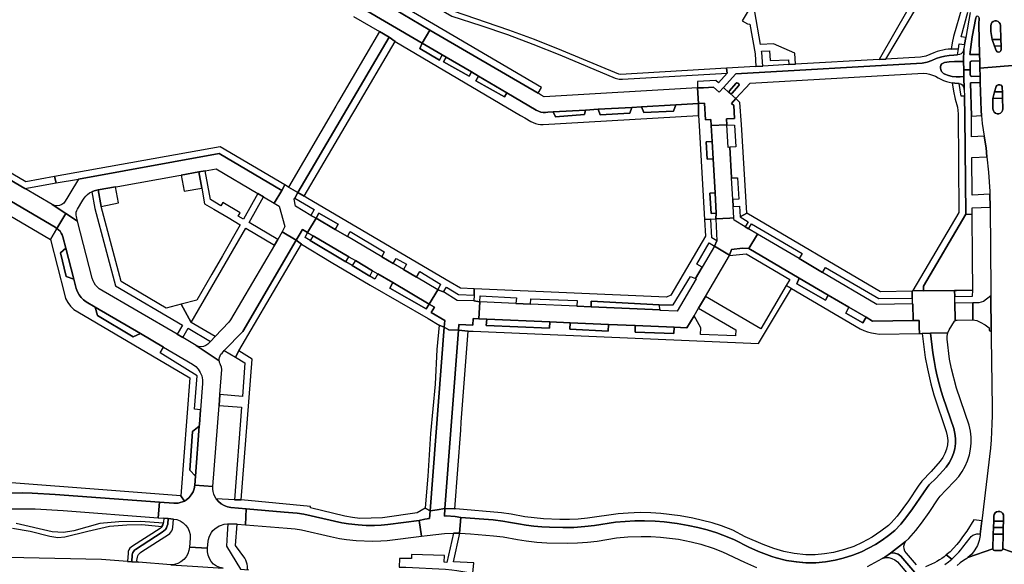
# Model space of a CAD drawing. Header units: metres. Extents: x 127325 to 135234, y 401140 to 409815.
# Tile 76 of 125: x 130156 to 130458, y 406998 to 407165. Entities that reach past the tile are written whole.
import ezdxf

# ---------------------------------------------------------------- set-up
doc = ezdxf.new("R2010")
doc.units = ezdxf.units.M
doc.layers.add('wegvakonderdelen', color=7, linetype='Continuous')

msp = doc.modelspace()

# ---------------------------------------------------------------- linework, layer by layer
at = {"layer": 'wegvakonderdelen'}
for points in [[(130437.52, 407179.88), (130438.83, 407182.09), (130439.73, 407184.82), (130442.14, 407192.12), (130444.04, 407202.48), (130446.44, 407212.18), (130449.18, 407216.76), (130449.16, 407222.21), (130447.93, 407222.75), (130448.01, 407218.95), (130444.52, 407213.07), (130441.91, 407203.14), (130439.95, 407192.33), (130436.71, 407182.84), (130419.54, 407152.88), (130421.6, 407153), (130434.22, 407174.31), (130437.52, 407179.88)], [(130274.45, 407168.69), (130271.57, 407170.37), (130269.63, 407171.5), (130267.99, 407172.5), (130263.55, 407175.11), (130257.54, 407178.75), (130256.29, 407177.03), (130262.55, 407173.36), (130281.88, 407161.9), (130315, 407142.56), (130316.03, 407144.33), (130282.95, 407163.72), (130274.45, 407168.69)], [(130277.73, 407174.26), (130276.98, 407172.99), (130288.57, 407166.18), (130297.46, 407163.3), (130305.65, 407160.5), (130313.43, 407157.58), (130321.72, 407154.32), (130338.68, 407147.15), (130339.83, 407146.83), (130340.83, 407146.83), (130372.9, 407148.7), (130372.77, 407150.17), (130340.3, 407148.27), (130339.75, 407148.32), (130322.32, 407155.64), (130313.97, 407158.98), (130306.1, 407161.87), (130289.13, 407167.63), (130291.73, 407172.01), (130283.08, 407177.08), (130280.48, 407172.67), (130277.73, 407174.26)], [(130381.95, 407168.55), (130386.12, 407175.38), (130387.06, 407176.95), (130385.37, 407178.01), (130377.58, 407164.75), (130379.17, 407163.79), (130379.9, 407163.74), (130381.5, 407154.65), (130381.72, 407150.7), (130383.82, 407150.81), (130383.6, 407155.03), (130383.49, 407155.37), (130385.96, 407155.49), (130386.12, 407152.56), (130391.71, 407152.81), (130391.83, 407151.29), (130393.88, 407151.43), (130393.66, 407154.8), (130387.18, 407157.66), (130383.19, 407157.41), (130381.41, 407167.44), (130381.95, 407168.55)], [(130262.55, 407173.36), (130260.12, 407169.18), (130279.55, 407157.86), (130281.88, 407161.9), (130262.55, 407173.36)], [(130450.18, 407165.58), (130450.09, 407165.88), (130449.85, 407166.08), (130449.55, 407166.11), (130449.27, 407165.96), (130449.13, 407165.68), (130448.03, 407159.76), (130447.24, 407154.37), (130450.24, 407154.41), (130450.08, 407163.57), (130450.18, 407165.58)], [(130455.36, 407155.58), (130454.81, 407156.97), (130454.08, 407158.95), (130453.74, 407161.43), (130453.71, 407163.2), (130453.78, 407163.71), (130454.03, 407164.16), (130454.42, 407164.51), (130454.9, 407164.7), (130455.42, 407164.71), (130455.92, 407164.55), (130456.32, 407164.23), (130456.6, 407163.78), (130456.7, 407163.28), (130456.83, 407159.03), (130456.87, 407157.08), (130456.91, 407155.99), (130456.81, 407155.57), (130456.5, 407155.25), (130456.08, 407155.14), (130455.66, 407155.26), (130455.36, 407155.58)], [(130456.7, 407163.28), (130456.6, 407163.78), (130456.32, 407164.23), (130455.92, 407164.55), (130455.42, 407164.71), (130454.9, 407164.7), (130454.42, 407164.51), (130454.03, 407164.16), (130453.78, 407163.71), (130453.71, 407163.2), (130453.74, 407161.43), (130454.08, 407158.95), (130456.83, 407159.03), (130456.7, 407163.28)], [(130269.42, 407159.73), (130266.43, 407161.44), (130253.89, 407139.99), (130253.05, 407138.57), (130238.57, 407113.8), (130241.46, 407112.09), (130269.42, 407159.73)], [(130364.17, 407139.35), (130363.9, 407144.17), (130316.9, 407141.45), (130316, 407141.98), (130315, 407142.56), (130281.88, 407161.9), (130279.55, 407157.86), (130285.61, 407154.3), (130286.85, 407153.58), (130294.57, 407149.04), (130296.77, 407147.75), (130305.46, 407142.66), (130314.48, 407137.37), (130315.13, 407137.02), (130315.83, 407136.77), (130316.55, 407136.65), (130317.28, 407136.63), (130318.01, 407136.74), (130319.62, 407136.83), (130329.55, 407137.39), (130333.38, 407137.61), (130343.75, 407138.2), (130346.71, 407138.36), (130357.18, 407138.96), (130364.17, 407139.35)], [(130257.98, 407135.79), (130258.9, 407137.35), (130271.24, 407158.35), (130269.42, 407159.73), (130241.46, 407112.09), (130243.4, 407110.95), (130257.98, 407135.79)], [(130285.61, 407154.3), (130279.55, 407157.86), (130278.81, 407156.28), (130284.77, 407152.7), (130285.61, 407154.3)], [(130456.83, 407159.03), (130454.08, 407158.95), (130454.81, 407156.97), (130456.87, 407157.08), (130456.83, 407159.03)], [(130432.73, 407151.77), (130434.19, 407152.02), (130435.66, 407152.59), (130436.93, 407153.15), (130438.26, 407153.6), (130439.61, 407153.93), (130440.99, 407154.13), (130442.39, 407154.22), (130443.53, 407154.26), (130443.77, 407156.1), (130441.56, 407156.07), (130440.69, 407156), (130439.83, 407155.88), (130438.98, 407155.73), (130438.13, 407155.53), (130437.3, 407155.28), (130436.29, 407154.93), (130433.81, 407153.87), (130432.17, 407153.57), (130421.6, 407153), (130419.54, 407152.88), (130393.88, 407151.43), (130391.83, 407151.29), (130383.82, 407150.81), (130381.72, 407150.7), (130372.77, 407150.17), (130372.9, 407148.7), (130370.29, 407145.69), (130369.44, 407146.4), (130363.81, 407146.1), (130363.9, 407144.17), (130365.7, 407144.23), (130368.71, 407144.43), (130370.51, 407142.82), (130371.83, 407144.28), (130375.59, 407148.5), (130432.73, 407151.77)], [(130371.83, 407144.28), (130373.6, 407142.69), (130373.53, 407143), (130373.65, 407143.3), (130375.65, 407145.52), (130375.94, 407145.68), (130376.26, 407145.65), (130376.5, 407145.43), (130376.57, 407145.11), (130376.43, 407144.82), (130374.43, 407142.59), (130374.33, 407142.51), (130374.21, 407142.46), (130374.09, 407142.44), (130373.96, 407142.45), (130373.83, 407142.49), (130375.59, 407140.91), (130379.98, 407145.66), (130433.14, 407148.71), (130434.07, 407148.57), (130434.98, 407148.36), (130435.87, 407148.07), (130436.74, 407147.72), (130437.57, 407147.29), (130438.38, 407146.83), (130439.22, 407146.44), (130440.1, 407146.12), (130440.99, 407145.87), (130441.9, 407145.7), (130442.69, 407145.61), (130444.02, 407145.54), (130444.49, 407145.36), (130444.91, 407145.07), (130445.24, 407144.68), (130445.46, 407144.22), (130445.55, 407143.72), (130445.46, 407147.69), (130444.28, 407147.54), (130443.1, 407147.53), (130441.92, 407147.67), (130440.78, 407147.96), (130439.67, 407148.39), (130439.26, 407148.6), (130439, 407148.77), (130438.77, 407148.98), (130438.59, 407149.23), (130438.46, 407149.51), (130438.38, 407149.81), (130438.34, 407150.18), (130438.32, 407150.66), (130438.45, 407151.11), (130438.72, 407151.5), (130439.1, 407151.78), (130439.55, 407151.93), (130440.96, 407152.16), (130442.6, 407152.27), (130445.36, 407152.29), (130445.48, 407156.15), (130445.35, 407155.57), (130445.06, 407155.06), (130444.63, 407154.64), (130444.11, 407154.37), (130443.53, 407154.26), (130442.39, 407154.22), (130440.99, 407154.13), (130439.61, 407153.93), (130438.26, 407153.6), (130436.93, 407153.15), (130435.66, 407152.59), (130434.19, 407152.02), (130432.73, 407151.77), (130375.59, 407148.5), (130371.83, 407144.28)], [(130456.91, 407155.99), (130456.87, 407157.08), (130454.81, 407156.97), (130455.36, 407155.58), (130455.66, 407155.26), (130456.08, 407155.14), (130456.5, 407155.25), (130456.81, 407155.57), (130456.91, 407155.99)], [(130286.85, 407153.58), (130286.01, 407152.16), (130293.93, 407147.8), (130294.57, 407149.04), (130286.85, 407153.58)], [(130445.36, 407152.29), (130442.6, 407152.27), (130440.96, 407152.16), (130439.55, 407151.93), (130439.1, 407151.78), (130438.72, 407151.5), (130438.45, 407151.11), (130438.32, 407150.66), (130438.34, 407150.18), (130438.38, 407149.81), (130438.46, 407149.51), (130438.59, 407149.23), (130438.77, 407148.98), (130439, 407148.77), (130439.26, 407148.6), (130439.67, 407148.39), (130440.78, 407147.96), (130441.92, 407147.67), (130443.1, 407147.53), (130444.28, 407147.54), (130445.46, 407147.69), (130445.41, 407149.7), (130445.36, 407152.29)], [(130450.36, 407150.19), (130450.31, 407152.41), (130447.81, 407152.39), (130447.66, 407152.37), (130447.53, 407152.3), (130447.42, 407152.19), (130447.36, 407152.05), (130447.34, 407151.9), (130447.39, 407149.7), (130447.43, 407148.16), (130447.46, 407148.01), (130447.53, 407147.88), (130447.64, 407147.77), (130447.78, 407147.71), (130447.93, 407147.69), (130450.42, 407147.77), (130450.36, 407150.19)], [(130453.43, 407111.62), (130447.95, 407111.35), (130447.85, 407122.84), (130452.51, 407123.07), (130452.25, 407125.85), (130451.68, 407129.35), (130447.8, 407129.16), (130447.75, 407135.52), (130447.51, 407145.71), (130450.46, 407145.79), (130450.42, 407147.77), (130447.93, 407147.69), (130447.78, 407147.71), (130447.64, 407147.77), (130447.53, 407147.88), (130447.46, 407148.01), (130447.43, 407148.16), (130447.39, 407149.7), (130445.41, 407149.7), (130445.46, 407147.69), (130445.55, 407143.72), (130445.56, 407143.69), (130445.62, 407141.62), (130445.79, 407135.43), (130446.01, 407105.46), (130448, 407105.42), (130447.99, 407107.39), (130453.47, 407107.66), (130453.43, 407111.62)], [(130296.77, 407147.75), (130295.96, 407146.31), (130304.72, 407141.4), (130305.46, 407142.66), (130296.77, 407147.75)], [(130376.43, 407144.82), (130376.57, 407145.11), (130376.5, 407145.43), (130376.26, 407145.65), (130375.94, 407145.68), (130375.65, 407145.52), (130373.65, 407143.3), (130373.53, 407143), (130373.6, 407142.69), (130373.78, 407142.53), (130373.83, 407142.49), (130373.96, 407142.45), (130374.09, 407142.44), (130374.21, 407142.46), (130374.33, 407142.51), (130374.43, 407142.59), (130376.43, 407144.82)], [(130446.01, 407105.46), (130445.79, 407135.43), (130445.62, 407141.62), (130444.68, 407141.58), (130444.02, 407145.54), (130442.69, 407145.61), (130441.9, 407145.7), (130442.24, 407143.19), (130442.82, 407140.71), (130443.54, 407138.3), (130443.67, 407136.21), (130443.92, 407106.02), (130429.79, 407082.11), (130433.1, 407082), (130433.08, 407083.46), (130446.01, 407105.46)], [(130450.46, 407145.79), (130447.51, 407145.71), (130447.75, 407135.52), (130450.85, 407135.71), (130450.73, 407137.23), (130450.46, 407145.79)], [(130374.26, 407139.43), (130375.59, 407140.91), (130373.78, 407142.53), (130373.6, 407142.69), (130371.83, 407144.28), (130370.51, 407142.82), (130368.71, 407144.43), (130365.7, 407144.23), (130363.9, 407144.17), (130364.17, 407139.35), (130365.98, 407139.46), (130366.27, 407134.37), (130367.97, 407134.46), (130368.06, 407132.64), (130372.85, 407132.83), (130372.75, 407134.7), (130375.23, 407134.83), (130374.95, 407138.81), (130374.26, 407139.43)], [(130454.38, 407137.7), (130454.32, 407140.93), (130454.84, 407142.91), (130455.32, 407144.57), (130455.59, 407144.94), (130456, 407145.14), (130456.45, 407145.15), (130456.86, 407144.96), (130457.15, 407144.6), (130457.24, 407144.15), (130457.28, 407142.95), (130457.33, 407141), (130457.4, 407137.78), (130457.33, 407137.26), (130457.08, 407136.8), (130456.68, 407136.46), (130456.2, 407136.26), (130455.67, 407136.25), (130455.18, 407136.41), (130454.77, 407136.74), (130454.49, 407137.18), (130454.38, 407137.7)], [(130457.28, 407142.95), (130454.84, 407142.91), (130454.32, 407140.93), (130457.33, 407141), (130457.28, 407142.95)], [(130457.24, 407144.15), (130457.15, 407144.6), (130456.86, 407144.96), (130456.45, 407145.15), (130456, 407145.14), (130455.59, 407144.94), (130455.32, 407144.57), (130454.84, 407142.91), (130457.28, 407142.95), (130457.24, 407144.15)], [(130377.29, 407132.92), (130376.86, 407139.69), (130375.59, 407140.91), (130374.26, 407139.43), (130374.95, 407138.81), (130375.23, 407134.83), (130372.75, 407134.7), (130372.85, 407132.83), (130375.23, 407132.77), (130375.56, 407126.11), (130373.75, 407125.96), (130374.29, 407116.62), (130376.15, 407116.66), (130376.55, 407110.08), (130374.68, 407109.98), (130374.81, 407107.83), (130376.68, 407107.93), (130376.89, 407104.61), (130378.99, 407105.79), (130377.29, 407132.92)], [(130457.33, 407141), (130454.32, 407140.93), (130454.38, 407137.7), (130454.49, 407137.18), (130454.77, 407136.74), (130455.18, 407136.41), (130455.67, 407136.25), (130456.2, 407136.26), (130456.68, 407136.46), (130457.08, 407136.8), (130457.33, 407137.26), (130457.4, 407137.78), (130457.33, 407141)], [(130123.13, 407135.92), (130117.44, 407139.18), (130117.75, 407138.05), (130118.15, 407137.11), (130118.78, 407136.24), (130157.78, 407113.35), (130167.38, 407115.03), (130166.85, 407117), (130158.08, 407115.42), (130123.13, 407135.92)], [(130329.55, 407137.39), (130319.62, 407136.83), (130320.39, 407135.3), (130329.19, 407136.01), (130329.55, 407137.39)], [(130343.75, 407138.2), (130333.38, 407137.61), (130334.06, 407135.96), (130343.14, 407136.38), (130343.75, 407138.2)], [(130357.18, 407138.96), (130346.71, 407138.36), (130347.45, 407136.59), (130356.53, 407137.01), (130357.18, 407138.96)], [(130368.06, 407132.64), (130367.97, 407134.46), (130366.27, 407134.37), (130365.98, 407139.46), (130364.17, 407139.35), (130364.21, 407135.71), (130364.39, 407132.5), (130366.04, 407103.83), (130367.95, 407103.92), (130369.43, 407104), (130369.57, 407105.81), (130368.07, 407105.7), (130367.6, 407111.89), (130369.22, 407111.98), (130368.64, 407122.39), (130366.79, 407122.29), (130366.48, 407127.68), (130368.33, 407127.78), (130368.06, 407132.64)], [(130374.29, 407116.62), (130373.75, 407125.96), (130373.24, 407125.95), (130372.85, 407132.83), (130368.06, 407132.64), (130368.33, 407127.78), (130368.64, 407122.39), (130369.22, 407111.98), (130369.57, 407105.81), (130369.43, 407104), (130373.78, 407104.25), (130375.03, 407104.31), (130374.91, 407106.11), (130374.81, 407107.83), (130374.68, 407109.98), (130374.29, 407116.62)], [(130368.33, 407127.78), (130366.48, 407127.68), (130366.79, 407122.29), (130368.64, 407122.39), (130368.33, 407127.78)], [(130236.48, 407112.76), (130237.47, 407114.45), (130217.6, 407126.14), (130166.85, 407117), (130167.38, 407115.03), (130174.23, 407116.23), (130217.27, 407124.06), (130236.48, 407112.76)], [(130229.2, 407111.83), (130230.94, 407110.81), (130234.19, 407108.89), (130236.48, 407112.76), (130217.27, 407124.06), (130174.23, 407116.23), (130171.56, 407111.78), (130170.94, 407110.75), (130170.17, 407109.47), (130169.71, 407108.86), (130169.1, 407108.4), (130168.39, 407108.11), (130167.63, 407108.02), (130166.87, 407108.13), (130166.17, 407108.43), (130170.36, 407105.7), (130173.92, 407103.37), (130173.58, 407104.73), (130173.5, 407105.19), (130173.49, 407105.66), (130173.56, 407106.12), (130173.7, 407106.56), (130173.91, 407106.98), (130175.53, 407109.76), (130175.94, 407110.42), (130176.42, 407111.02), (130176.99, 407111.55), (130177.61, 407112), (130178.29, 407112.37), (130179.06, 407112.66), (130180.25, 407112.92), (130185.6, 407113.87), (130186.29, 407113.99), (130205.01, 407117.32), (130205.7, 407117.45), (130211.04, 407118.4), (130213, 407118.75), (130216.42, 407119.36), (130229.2, 407111.83)], [(130234.24, 407096.03), (130235.25, 407097.76), (130226.46, 407102.96), (130230.94, 407110.81), (130229.2, 407111.83), (130224.73, 407103.98), (130223.18, 407104.9), (130223.76, 407105.93), (130218.43, 407109.05), (130217.82, 407108.04), (130214.63, 407109.93), (130213, 407118.75), (130211.04, 407118.4), (130211.96, 407113.42), (130212.85, 407108.65), (130215.71, 407106.97), (130220.07, 407104.41), (130223.74, 407102.25), (130218.31, 407092.76), (130215.05, 407087.07), (130210.5, 407079.12), (130205.7, 407077.86), (130208.79, 407072.25), (130225.45, 407101.21), (130234.24, 407096.03)], [(130211.04, 407118.4), (130205.7, 407117.45), (130206.58, 407112.49), (130211.96, 407113.42), (130211.04, 407118.4)], [(130193.32, 407081.28), (130187.28, 407084.86), (130181.15, 407107.84), (130180.25, 407112.92), (130179.06, 407112.66), (130178.29, 407112.37), (130179.24, 407107.22), (130185.56, 407083.49), (130206.05, 407071.52), (130204.42, 407068.7), (130206.15, 407067.69), (130207.77, 407070.51), (130214.63, 407066.47), (130216.08, 407067.99), (130208.79, 407072.25), (130205.7, 407077.86), (130201.13, 407076.66), (130193.32, 407081.28)], [(130185.6, 407113.87), (130180.25, 407112.92), (130181.15, 407107.84), (130186.5, 407108.97), (130185.6, 407113.87)], [(130241.46, 407112.09), (130238.57, 407113.8), (130237.47, 407114.45), (130236.48, 407112.76), (130234.19, 407108.89), (130235.73, 407107.95), (130237.45, 407101.65), (130236.6, 407100.07), (130240.9, 407097.54), (130241.84, 407099.08), (130242.85, 407100.78), (130244.4, 407099.87), (130246.99, 407104.28), (130245.36, 407105.05), (130240.7, 407107.94), (130240.28, 407110.07), (130240.48, 407110.41), (130241.46, 407112.09)], [(130244.5, 407110.3), (130243.4, 407110.95), (130241.46, 407112.09), (130240.48, 407110.41), (130246.45, 407106.9), (130245.36, 407105.05), (130246.99, 407104.28), (130247.86, 407105.82), (130253.76, 407102.46), (130252.86, 407100.82), (130256.59, 407098.62), (130257.45, 407100.18), (130267.87, 407093.98), (130267.1, 407092.44), (130270.62, 407090.36), (130271.56, 407091.93), (130274.75, 407090.17), (130273.77, 407088.51), (130277.81, 407086.13), (130278.78, 407087.93), (130285.17, 407084.03), (130284.31, 407082.3), (130286.05, 407081.66), (130286.92, 407083.1), (130290.68, 407080.88), (130295.43, 407080.68), (130295.46, 407082.63), (130291.24, 407082.81), (130288.12, 407084.65), (130244.5, 407110.3)], [(130369.22, 407111.98), (130367.6, 407111.89), (130368.07, 407105.7), (130369.57, 407105.81), (130369.22, 407111.98)], [(130180.6, 407082.65), (130180, 407083.15), (130179.47, 407083.74), (130179.02, 407084.39), (130178.67, 407085.1), (130178.42, 407085.85), (130173.92, 407103.37), (130170.36, 407105.7), (130167.63, 407101.11), (130168.12, 407100.7), (130168.56, 407100.22), (130168.94, 407099.69), (130169.24, 407099.12), (130169.47, 407098.51), (130170.35, 407095.11), (130172.81, 407085.55), (130173.55, 407082.66), (130173.92, 407081.7), (130174.42, 407080.8), (130175.04, 407079.97), (130175.77, 407079.24), (130176.6, 407078.62), (130179.34, 407077.01), (130193.22, 407068.89), (130200.28, 407064.76), (130209.18, 407059.55), (130210.12, 407058.84), (130210.91, 407057.98), (130211.54, 407056.99), (130211.97, 407055.9), (130212.21, 407054.75), (130212.23, 407053.57), (130211.6, 407045.51), (130211.26, 407041.04), (130211.22, 407040.56), (130210.04, 407025.18), (130209.83, 407022.42), (130215.36, 407022.05), (130217.27, 407046.89), (130217.52, 407050.22), (130218.12, 407057.91), (130218.05, 407058.65), (130217.77, 407059.36), (130217.65, 407059.59), (130217.54, 407059.82), (130217.46, 407060.07), (130217.4, 407060.32), (130217.36, 407060.58), (130210.3, 407065.26), (130206.15, 407067.69), (130204.42, 407068.7), (130180.6, 407082.65)], [(130267.1, 407092.44), (130256.59, 407098.62), (130252.86, 407100.82), (130246.99, 407104.28), (130244.4, 407099.87), (130246.08, 407098.88), (130257.08, 407092.41), (130259.04, 407091.25), (130264.34, 407088.14), (130265.91, 407087.21), (130270.5, 407084.51), (130281.67, 407077.94), (130284.31, 407082.3), (130277.81, 407086.13), (130273.77, 407088.51), (130270.62, 407090.36), (130267.1, 407092.44)], [(130246.99, 407104.28), (130252.86, 407100.82), (130253.76, 407102.46), (130247.86, 407105.82), (130246.99, 407104.28)], [(130363.28, 407085.77), (130365.29, 407089.19), (130363.68, 407090.19), (130367.42, 407096.72), (130369.1, 407095.64), (130369.79, 407097.32), (130368.25, 407098.22), (130367.95, 407103.92), (130366.04, 407103.83), (130366.34, 407098.74), (130355.66, 407080.63), (130354.37, 407080.03), (130295.46, 407082.63), (130295.43, 407080.68), (130295.34, 407078.88), (130297.13, 407078.63), (130297.27, 407080.46), (130308.36, 407079.88), (130308.25, 407078.13), (130312.69, 407077.94), (130312.76, 407079.49), (130327, 407078.98), (130326.89, 407077.31), (130331.25, 407077.12), (130331.32, 407078.81), (130352.15, 407077.75), (130356.42, 407077.69), (130361.69, 407086.34), (130363.28, 407085.77)], [(130375.07, 407103.59), (130375.03, 407104.2), (130375.03, 407104.31), (130373.78, 407104.25), (130369.43, 407104), (130369.79, 407097.32), (130369.1, 407095.64), (130373.7, 407092.94), (130374.26, 407094.7), (130377.61, 407095.07), (130379.62, 407094.97), (130382.26, 407099.35), (130379.52, 407100.97), (130378.41, 407101.6), (130375.07, 407103.59)], [(130378.99, 407105.79), (130376.89, 407104.61), (130379.35, 407103.16), (130378.41, 407101.6), (130379.52, 407100.97), (130380.43, 407102.52), (130395.91, 407093.41), (130394.98, 407091.85), (130402.15, 407087.63), (130403.1, 407089.18), (130419.36, 407079.61), (130429.66, 407079.75), (130429.65, 407081.88), (130419.92, 407081.71), (130378.99, 407105.79)], [(130448, 407105.42), (130446.01, 407105.46), (130433.08, 407083.46), (130433.1, 407082), (130442.58, 407082.12), (130443.18, 407082.12), (130448.2, 407082.18), (130448.11, 407092.12), (130448, 407105.42)], [(130200.28, 407064.76), (130193.22, 407068.89), (130190.97, 407067.91), (130180.01, 407074.39), (130179.34, 407077.01), (130176.6, 407078.62), (130175.77, 407079.24), (130175.04, 407079.97), (130174.42, 407080.8), (130173.92, 407081.7), (130173.55, 407082.66), (130172.81, 407085.55), (130170.4, 407086.37), (130168.69, 407093.68), (130170.35, 407095.11), (130169.47, 407098.51), (130169.24, 407099.12), (130168.94, 407099.69), (130168.56, 407100.22), (130168.12, 407100.7), (130167.63, 407101.11), (130165.6, 407097.71), (130169.92, 407080.99), (130170.29, 407079.64), (130170.91, 407078.38), (130171.75, 407077.27), (130172.78, 407076.32), (130173.97, 407075.59), (130208.36, 407055.37), (130205.57, 407019.22), (130206.69, 407017.59), (130207.29, 407017.96), (130208.11, 407018.64), (130208.79, 407019.45), (130209.31, 407020.37), (130209.66, 407021.37), (130209.83, 407022.42), (130210.04, 407025.18), (130208.34, 407027.08), (130209.1, 407038.91), (130211.22, 407040.56), (130211.26, 407041.04), (130211.6, 407045.51), (130209.74, 407045.71), (130210.6, 407055.93), (130199.25, 407062.97), (130200.28, 407064.76)], [(130283.25, 407077.02), (130281.67, 407077.94), (130280.75, 407076.46), (130269.64, 407082.78), (130270.5, 407084.51), (130265.91, 407087.21), (130265, 407085.59), (130263.44, 407086.52), (130258.09, 407089.71), (130256.12, 407090.88), (130245.17, 407097.4), (130243.66, 407098.29), (130244.4, 407099.87), (130242.85, 407100.78), (130241.84, 407099.08), (130240.9, 407097.54), (130242.51, 407096.24), (130251.67, 407090.76), (130263.59, 407083.74), (130281.34, 407073.47), (130284.71, 407071.51), (130286.28, 407070.84), (130286.43, 407072.85), (130282.24, 407075.34), (130283.25, 407077.02)], [(130240.9, 407097.54), (130236.6, 407100.07), (130235.25, 407097.76), (130234.24, 407096.03), (130220.84, 407073.14), (130220.24, 407072.35), (130216.08, 407067.99), (130214.63, 407066.47), (130213.88, 407065.68), (130213.27, 407065.2), (130212.55, 407064.91), (130211.78, 407064.82), (130211.01, 407064.94), (130210.3, 407065.26), (130217.36, 407060.58), (130217.35, 407061.1), (130217.44, 407061.61), (130217.61, 407062.1), (130217.87, 407062.54), (130218.2, 407062.94), (130218.9, 407063.67), (130224.53, 407069.55), (130240.9, 407097.54)], [(130242.51, 407096.24), (130240.9, 407097.54), (130224.53, 407069.55), (130218.9, 407063.67), (130222.36, 407061.65), (130223.34, 407063.57), (130242.51, 407096.24)], [(130246.08, 407098.88), (130245.17, 407097.4), (130256.12, 407090.88), (130257.08, 407092.41), (130246.08, 407098.88)], [(130402.15, 407087.63), (130394.98, 407091.85), (130382.26, 407099.35), (130379.62, 407094.97), (130395.05, 407085.89), (130403.93, 407080.67), (130410.25, 407076.95), (130415.49, 407073.87), (130417.48, 407072.69), (130429.92, 407072.89), (130429.87, 407078), (130429.64, 407077.99), (130418.76, 407077.84), (130402.15, 407087.63)], [(130170.35, 407095.11), (130168.69, 407093.68), (130170.4, 407086.37), (130172.81, 407085.55), (130170.35, 407095.11)], [(130362.8, 407074.37), (130364.17, 407076.7), (130366.28, 407080.29), (130373.66, 407092.82), (130373.7, 407092.94), (130369.1, 407095.64), (130365.29, 407089.19), (130363.28, 407085.77), (130363.46, 407085.67), (130357.59, 407075.78), (130352.39, 407075.98), (130352.38, 407076.18), (130331.25, 407077.12), (130326.89, 407077.31), (130312.69, 407077.94), (130308.25, 407078.13), (130297.13, 407078.63), (130296.91, 407073.42), (130299.27, 407073.32), (130318.61, 407072.48), (130324.8, 407072.21), (130336.62, 407071.7), (130344.81, 407071.34), (130356.72, 407070.83), (130360.61, 407070.66), (130362.8, 407074.37)], [(130379.62, 407094.97), (130377.61, 407095.07), (130374.26, 407094.7), (130373.7, 407092.94), (130373.66, 407092.82), (130378.77, 407093.37), (130392.12, 407085.49), (130391.05, 407083.65), (130392.62, 407082.75), (130413.72, 407070.3), (130414.84, 407069.83), (130415.98, 407069.43), (130417.15, 407069.11), (130418.34, 407068.88), (130419.54, 407068.72), (130431.84, 407068.88), (130431.74, 407070.81), (130431.73, 407072.94), (130429.92, 407072.89), (130417.48, 407072.69), (130415.49, 407073.87), (130414.51, 407072.19), (130409.27, 407075.15), (130410.25, 407076.95), (130403.93, 407080.67), (130403.07, 407079.18), (130394.25, 407084.18), (130395.05, 407085.89), (130379.62, 407094.97)], [(130259.04, 407091.25), (130258.09, 407089.71), (130263.44, 407086.52), (130264.34, 407088.14), (130259.04, 407091.25)], [(130395.05, 407085.89), (130394.25, 407084.18), (130403.07, 407079.18), (130403.93, 407080.67), (130395.05, 407085.89)], [(130270.5, 407084.51), (130269.64, 407082.78), (130280.75, 407076.46), (130281.67, 407077.94), (130270.5, 407084.51)], [(130297.13, 407078.63), (130295.34, 407078.88), (130290.23, 407079.03), (130286.05, 407081.66), (130284.31, 407082.3), (130281.67, 407077.94), (130283.25, 407077.02), (130282.24, 407075.34), (130286.43, 407072.85), (130286.28, 407070.84), (130287.67, 407070.02), (130290.65, 407069.89), (130290.79, 407071.68), (130295, 407071.5), (130295.09, 407073.5), (130296.91, 407073.42), (130297.13, 407078.63)], [(130299.27, 407073.32), (130296.91, 407073.42), (130295.09, 407073.5), (130295, 407071.5), (130290.79, 407071.68), (130290.65, 407069.89), (130293.62, 407069.66), (130295.1, 407069.59), (130382.55, 407065.9), (130392.62, 407082.75), (130391.05, 407083.65), (130383.27, 407070.34), (130366.28, 407080.29), (130364.17, 407076.7), (130375.59, 407069.99), (130375.51, 407068.17), (130364.81, 407068.64), (130364.88, 407070.65), (130362.8, 407074.37), (130360.61, 407070.66), (130356.72, 407070.83), (130356.58, 407068.93), (130344.71, 407069.31), (130344.81, 407071.34), (130336.62, 407071.7), (130336.49, 407069.65), (130324.74, 407070.2), (130324.8, 407072.21), (130318.61, 407072.48), (130318.55, 407070.53), (130299.15, 407071.4), (130299.27, 407073.32)], [(130442.71, 407078.19), (130442.64, 407080.22), (130442.58, 407082.12), (130433.1, 407082), (130429.79, 407082.11), (130429.65, 407081.88), (130429.66, 407079.75), (130429.64, 407077.99), (130429.87, 407078), (130429.92, 407072.89), (130431.73, 407072.94), (130431.74, 407070.81), (130431.84, 407068.88), (130432.72, 407068.89), (130435.21, 407069.04), (130440.5, 407069.11), (130440.93, 407070.09), (130442.63, 407072.69), (130442.79, 407072.82), (130442.78, 407073.23), (130442.71, 407078.19)], [(130448.2, 407082.18), (130443.18, 407082.12), (130442.58, 407082.12), (130442.64, 407080.22), (130448.11, 407080.33), (130448.2, 407082.18)], [(130453.75, 407080.46), (130451.46, 407078.67), (130450.04, 407078.29), (130448.16, 407078.28), (130448.16, 407073.15), (130449.47, 407072.93), (130450.47, 407072.44), (130452.01, 407071.61), (130453.2, 407070.68), (130453.23, 407069.86), (130453.82, 407069.51), (130453.75, 407080.46)], [(130179.34, 407077.01), (130180.01, 407074.39), (130190.97, 407067.91), (130193.22, 407068.89), (130179.34, 407077.01)], [(130352.15, 407077.75), (130331.32, 407078.81), (130331.25, 407077.12), (130352.38, 407076.18), (130352.15, 407077.75)], [(130410.25, 407076.95), (130409.27, 407075.15), (130414.51, 407072.19), (130415.49, 407073.87), (130410.25, 407076.95)], [(130448.16, 407078.28), (130442.71, 407078.19), (130442.78, 407073.23), (130442.79, 407072.82), (130442.95, 407072.96), (130443.38, 407073.05), (130448.16, 407073.15), (130448.16, 407078.28)], [(130318.61, 407072.48), (130299.27, 407073.32), (130299.15, 407071.4), (130318.55, 407070.53), (130318.61, 407072.48)], [(130286.28, 407070.84), (130284.71, 407071.51), (130283.97, 407063.99), (130283.52, 407053.41), (130282.09, 407038.29), (130281.24, 407025.18), (130280.47, 407015.54), (130280.47, 407015.44), (130281.97, 407014.59), (130286.28, 407070.84)], [(130290.65, 407069.89), (130287.67, 407070.02), (130286.28, 407070.84), (130281.97, 407014.59), (130284.13, 407014.93), (130286.5, 407015.3), (130290.65, 407069.89)], [(130336.62, 407071.7), (130324.8, 407072.21), (130324.74, 407070.2), (130336.49, 407069.65), (130336.62, 407071.7)], [(130356.72, 407070.83), (130344.81, 407071.34), (130344.71, 407069.31), (130356.58, 407068.93), (130356.72, 407070.83)], [(130289.77, 407015.18), (130289.49, 407015.21), (130286.5, 407015.3), (130286.32, 407012.99), (130286.86, 407013.08), (130289.58, 407012.88), (130291.38, 407012.59), (130301.21, 407011.79), (130304.19, 407011.44), (130306.61, 407011.06), (130308.97, 407010.59), (130311.35, 407010.21), (130313.74, 407009.91), (130316.14, 407009.69), (130318.54, 407009.55), (130322.58, 407009.43), (130325.98, 407009.49), (130329.31, 407009.74), (130332.29, 407010.08), (130338.74, 407011.07), (130341.7, 407011.35), (130344.69, 407011.51), (130347.65, 407011.54), (130350.84, 407011.42), (130353.68, 407011.18), (130357.61, 407010.72), (130361.03, 407010.11), (130363.97, 407009.48), (130366.86, 407008.73), (130369.74, 407007.83), (130373.46, 407006.44), (130375.23, 407005.65), (130379.62, 407003.43), (130382.53, 407002.15), (130386.6, 407000.61), (130387.97, 407000.2), (130391.13, 406999.42), (130394.09, 406998.93), (130397.08, 406998.69), (130400.08, 406998.69), (130403.07, 406998.93), (130406.02, 406999.43), (130408.46, 407000.05), (130411.48, 407000.96), (130414.08, 407002.04), (130416.25, 407003.11), (130418.37, 407004.3), (130420.41, 407005.61), (130422.37, 407007.03), (130424.26, 407008.56), (130426.14, 407010.5), (130428, 407012.82), (130429.74, 407015.19), (130434.18, 407021.74), (130434.83, 407022.51), (130436.95, 407024.63), (130438.97, 407026.85), (130440.04, 407028), (130440.96, 407029.28), (130441.71, 407030.65), (130442.29, 407032.11), (130442.69, 407033.63), (130442.9, 407035.19), (130442.91, 407036.76), (130442.72, 407038.32), (130442.35, 407039.85), (130439.1, 407049.33), (130438.48, 407051.22), (130437.84, 407053.54), (130437.26, 407055.88), (130436.76, 407058.23), (130436.32, 407060.6), (130435.96, 407062.97), (130435.21, 407069.04), (130432.72, 407068.89), (130433.64, 407061.61), (130434.27, 407058.06), (130435.3, 407053.45), (130436.22, 407050.16), (130440.07, 407038.91), (130440.38, 407037.56), (130440.5, 407036.18), (130440.41, 407034.79), (130440.13, 407033.43), (130439.66, 407032.12), (130439.01, 407030.89), (130438.19, 407029.77), (130435.42, 407026.63), (130432.59, 407023.72), (130431.41, 407022.11), (130428.48, 407017.69), (130425.02, 407012.99), (130423.16, 407010.91), (130422.32, 407010.13), (130420.04, 407008.36), (130417.35, 407006.54), (130414.28, 407004.84), (130411.75, 407003.68), (130408.9, 407002.7), (130405.53, 407001.84), (130402.8, 407001.38), (130399.92, 407001.12), (130397.05, 407001.11), (130393.45, 407001.54), (130390.3, 407002.11), (130387.21, 407003.04), (130383.95, 407004.25), (130378.46, 407006.63), (130374.63, 407008.64), (130371.16, 407009.95), (130368.31, 407010.89), (130365.4, 407011.67), (130362.43, 407012.37), (130358.54, 407013.03), (130352.61, 407013.75), (130349.57, 407013.97), (130346.34, 407014.03), (130342.58, 407013.89), (130339.57, 407013.65), (130330.17, 407012.3), (130327.32, 407012.04), (130324.66, 407011.91), (130321.67, 407011.9), (130316.68, 407012.12), (130310.98, 407012.74), (130306.8, 407013.53), (130303.8, 407013.98), (130289.77, 407015.18)], [(130293.62, 407069.66), (130290.65, 407069.89), (130286.5, 407015.3), (130289.49, 407015.21), (130291.31, 407039.27), (130291.5, 407041.76), (130293.62, 407069.66)], [(130223.34, 407063.57), (130222.36, 407061.65), (130225.22, 407059.98), (130224.43, 407049.65), (130217.52, 407050.22), (130217.27, 407046.89), (130224.18, 407046.34), (130222.01, 407017.95), (130224.03, 407017.91), (130227.41, 407061.06), (130223.34, 407063.57)], [(130211.22, 407040.56), (130209.1, 407038.91), (130208.34, 407027.08), (130210.04, 407025.18), (130211.22, 407040.56)], [(130129.67, 407025), (130129.9, 407022.53), (130141.11, 407021.67), (130140.91, 407019.16), (130152.03, 407019.95), (130157.04, 407020.06), (130160.06, 407020.01), (130167.04, 407019.63), (130198.99, 407017.25), (130203.4, 407016.92), (130204.08, 407016.9), (130204.76, 407016.96), (130205.42, 407017.09), (130206.07, 407017.3), (130206.69, 407017.59), (130205.57, 407019.22), (130129.67, 407025)], [(130225.54, 407015.19), (130220.89, 407015.58), (130219.82, 407015.79), (130218.82, 407016.17), (130217.89, 407016.73), (130217.07, 407017.44), (130216.4, 407018.29), (130216, 407018.97), (130215.69, 407019.71), (130215.48, 407020.47), (130215.37, 407021.26), (130215.36, 407022.05), (130209.83, 407022.42), (130209.66, 407021.37), (130209.31, 407020.37), (130208.79, 407019.45), (130208.11, 407018.64), (130207.29, 407017.96), (130206.69, 407017.59), (130206.07, 407017.3), (130205.42, 407017.09), (130204.76, 407016.96), (130204.08, 407016.9), (130203.4, 407016.92), (130198.99, 407017.25), (130198.66, 407012.44), (130200.33, 407012.31), (130201.7, 407012.2), (130203.31, 407012.08), (130204.36, 407011.89), (130205.36, 407011.5), (130206.27, 407010.93), (130207.05, 407010.2), (130207.68, 407009.33), (130208.13, 407008.36), (130208.39, 407007.32), (130208.45, 407006.25), (130208.22, 407003.48), (130213.77, 407003.12), (130213.93, 407005.27), (130214.02, 407005.78), (130214.24, 407006.53), (130214.54, 407007.24), (130214.93, 407007.91), (130215.4, 407008.53), (130215.95, 407009.08), (130217.35, 407009.98), (130217.76, 407010.12), (130218.86, 407010.49), (130219.93, 407010.63), (130222.83, 407010.5), (130225.37, 407010.3), (130225.54, 407015.19)], [(130224.03, 407017.91), (130222.01, 407017.95), (130216.4, 407018.29), (130217.07, 407017.44), (130217.89, 407016.73), (130218.82, 407016.17), (130219.82, 407015.79), (130220.89, 407015.58), (130225.54, 407015.19), (130237.26, 407014.21), (130241.24, 407013.82), (130243.21, 407013.52), (130254.93, 407010.9), (130256.92, 407010.58), (130259.92, 407010.27), (130262.33, 407010.13), (130264.93, 407010.1), (130266.93, 407010.18), (130268.94, 407010.36), (130278.55, 407011.65), (130280.33, 407012.04), (130281.79, 407012.28), (130281.97, 407014.59), (130280.47, 407015.44), (130277.99, 407014.02), (130267.32, 407012.49), (130260.44, 407012.22), (130258.12, 407012.5), (130255.8, 407012.97), (130245.26, 407015.49), (130245.28, 407015.96), (130224.03, 407017.91)], [(130278.55, 407011.65), (130268.94, 407010.36), (130266.93, 407010.18), (130264.93, 407010.1), (130262.33, 407010.13), (130259.92, 407010.27), (130256.92, 407010.58), (130254.93, 407010.9), (130243.21, 407013.52), (130241.24, 407013.82), (130237.26, 407014.21), (130225.54, 407015.19), (130225.37, 407010.3), (130238.14, 407009.32), (130240.61, 407009.06), (130242.59, 407008.76), (130251.39, 407006.74), (130254.22, 407006.16), (130256.32, 407005.83), (130259.25, 407005.51), (130264.32, 407005.3), (130266.8, 407005.37), (130268.79, 407005.51), (130279.28, 407006.84), (130278.55, 407011.65)], [(130291.38, 407012.59), (130289.58, 407012.88), (130286.86, 407013.08), (130286.32, 407012.99), (130286.5, 407015.3), (130284.13, 407014.93), (130281.97, 407014.59), (130281.79, 407012.28), (130280.33, 407012.04), (130278.55, 407011.65), (130279.28, 407006.84), (130281.08, 407007.06), (130286.32, 407007.66), (130289.09, 407007.73), (130290.95, 407007.72), (130291.38, 407012.59)], [(130454.64, 407012.99), (130454.59, 407011.46), (130457.6, 407011.39), (130457.65, 407012.87), (130457.58, 407013.39), (130457.34, 407013.85), (130456.95, 407014.2), (130456.47, 407014.4), (130455.94, 407014.42), (130455.45, 407014.26), (130455.03, 407013.94), (130454.75, 407013.5), (130454.64, 407012.99)], [(130199.9, 407008.05), (130200.4, 407008.42), (130200.83, 407008.86), (130201.17, 407009.38), (130201.42, 407009.94), (130201.56, 407010.54), (130201.7, 407012.2), (130200.33, 407012.31), (130200.25, 407011.14), (130200.21, 407010.83), (130200.04, 407010.3), (130199.78, 407009.82), (130199.51, 407009.49), (130199.2, 407009.2), (130190.76, 407003.8), (130190.32, 407003.49), (130189.95, 407003.1), (130189.67, 407002.63), (130189.49, 407002.12), (130189.43, 407001.58), (130189.26, 406999.06), (130190.56, 406998.99), (130190.7, 407001.09), (130190.78, 407001.49), (130190.92, 407001.87), (130191.13, 407002.22), (130191.39, 407002.53), (130191.7, 407002.79), (130199.9, 407008.05)], [(130201.75, 407007.35), (130202.17, 407007.66), (130202.52, 407008.05), (130202.8, 407008.5), (130202.99, 407008.99), (130203.08, 407009.51), (130203.31, 407012.08), (130201.7, 407012.2), (130201.56, 407010.54), (130201.42, 407009.94), (130201.17, 407009.38), (130200.83, 407008.86), (130200.4, 407008.42), (130199.9, 407008.05), (130191.7, 407002.79), (130191.39, 407002.53), (130191.13, 407002.22), (130190.92, 407001.87), (130190.78, 407001.49), (130190.7, 407001.09), (130190.56, 406998.99), (130192.57, 406998.81), (130192.42, 406998.86), (130192.29, 406998.95), (130192.19, 406999.08), (130192.12, 406999.22), (130192.1, 406999.38), (130192.25, 407000.38), (130192.42, 407000.8), (130192.64, 407001.2), (130192.92, 407001.55), (130193.25, 407001.87), (130193.63, 407002.13), (130201.75, 407007.35)], [(130222.83, 407010.5), (130219.93, 407010.63), (130219.77, 407007.39), (130219.59, 407003.79), (130223.81, 406996.75), (130226.32, 406996.51), (130226.21, 406996.56), (130226.11, 406996.63), (130226.04, 406996.73), (130225.99, 406996.84), (130225.97, 406996.96), (130225.95, 406997.61), (130225.85, 406998.26), (130225.69, 406998.89), (130225.46, 406999.49), (130225.16, 407000.07), (130222.29, 407003.98), (130222.83, 407010.5)], [(130447.34, 407006.32), (130447.74, 407006.77), (130448.23, 407007.13), (130448.79, 407007.37), (130449.39, 407007.49), (130449.99, 407007.49), (130450.49, 407007.44), (130450.93, 407011.53), (130448.55, 407011.84), (130446.34, 407008.38), (130445.08, 407006.65), (130444.23, 407005.41), (130443.3, 407004.23), (130442.29, 407003.11), (130441.22, 407002.05), (130440.08, 407001.07), (130441.78, 406999.79), (130442.52, 407000.46), (130443.23, 407001.16), (130443.9, 407001.9), (130444.53, 407002.67), (130445.13, 407003.46), (130447.34, 407006.32)], [(130457.6, 407011.39), (130454.59, 407011.46), (130454.51, 407009.53), (130457.52, 407009.46), (130457.6, 407011.39)], [(130272.49, 406997.31), (130274.5, 406997.33), (130286.7, 406996.7), (130288.61, 406996.47), (130290.12, 406996.28), (130294.98, 406995.45), (130295.32, 406998.69), (130289.14, 406998.92), (130291.06, 407007.72), (130289.09, 407007.73), (130287.04, 406998.79), (130286.2, 406998.84), (130286.32, 407000.93), (130276.29, 407001.19), (130276.26, 407000.79), (130276.21, 407000.01), (130274.62, 406999.97), (130272.58, 407000.03), (130272.49, 406997.31)], [(130457.45, 407007.41), (130454.47, 407007.46), (130454.34, 407002.95), (130454.37, 407002.8), (130454.44, 407002.66), (130454.55, 407002.56), (130454.68, 407002.49), (130454.83, 407002.46), (130456.83, 407002.42), (130456.99, 407002.43), (130457.14, 407002.49), (130457.26, 407002.6), (130457.34, 407002.74), (130457.37, 407002.9), (130457.45, 407007.41)], [(130457.52, 407009.46), (130454.51, 407009.53), (130454.47, 407007.46), (130457.45, 407007.41), (130457.52, 407009.46)], [(130213.77, 407003.12), (130208.22, 407003.48), (130208.06, 407002.41), (130207.71, 407001.39), (130207.16, 407000.46), (130206.46, 406999.65), (130205.61, 406998.99), (130204.65, 406998.49), (130203.61, 406998.19), (130202.54, 406998.09), (130210.77, 406997.51), (130218.53, 406996.97), (130217.48, 406997.21), (130216.5, 406997.65), (130215.62, 406998.28), (130214.88, 406999.06), (130214.31, 406999.98), (130213.92, 407000.98), (130213.74, 407002.05), (130213.77, 407003.12)], [(130423.03, 407001.62), (130421.21, 407000.42), (130420.44, 406999.99), (130421.42, 407000.24), (130422.44, 407000.26), (130423.44, 407000.03), (130424.35, 406999.58), (130425.13, 406998.92), (130429.01, 406994.35), (130428.99, 406991.7), (130431.12, 406991.79), (130431.01, 406994.99), (130426.16, 407000.7), (130425.35, 407001.3), (130424.3, 407001.58), (130423.68, 407001.69), (130423.03, 407001.62)]]:
    msp.add_lwpolyline(points, close=True, dxfattribs=at)
for points in [[(130258.5, 407166.06), (130266.43, 407161.44), (130269.42, 407159.73), (130271.24, 407158.35), (130309.65, 407135.75), (130310.94, 407134.99), (130312.82, 407133.89), (130313.52, 407133.53), (130314.26, 407133.26), (130315.02, 407133.07), (130315.8, 407132.98), (130316.59, 407132.98), (130364.21, 407135.71), (130364.21, 407135.71), (130364.17, 407139.35), (130357.18, 407138.96), (130356.53, 407137.01), (130347.45, 407136.59), (130346.71, 407138.36), (130343.75, 407138.2), (130343.14, 407136.38), (130334.06, 407135.96), (130333.38, 407137.61), (130329.55, 407137.39), (130329.19, 407136.01), (130320.39, 407135.3), (130319.62, 407136.83), (130318.01, 407136.74), (130317.28, 407136.63), (130316.55, 407136.65), (130315.83, 407136.77), (130315.13, 407137.02), (130314.48, 407137.37), (130305.46, 407142.66), (130304.72, 407141.4), (130295.96, 407146.31), (130296.77, 407147.75), (130294.57, 407149.04), (130293.93, 407147.8), (130286.01, 407152.16), (130286.85, 407153.58), (130285.61, 407154.3), (130284.77, 407152.7), (130278.81, 407156.28), (130279.55, 407157.86), (130260.12, 407169.18)], [(130444.82, 407168.72), (130442.29, 407159.96), (130441.85, 407157.98), (130441.56, 407156.07), (130443.77, 407156.1), (130443.97, 407157.69), (130445.69, 407157.49), (130446.02, 407159.59), (130444.61, 407159.83), (130446.65, 407167.33)], [(130447.43, 407167.22), (130446.02, 407159.59), (130445.69, 407157.49), (130445.49, 407156.17), (130445.48, 407156.15), (130445.36, 407152.29), (130445.41, 407149.7), (130447.39, 407149.7), (130447.34, 407151.9), (130447.36, 407152.05), (130447.42, 407152.19), (130447.53, 407152.3), (130447.66, 407152.37), (130447.81, 407152.39), (130450.31, 407152.41), (130450.24, 407154.41), (130450.24, 407154.41), (130447.24, 407154.37), (130448.03, 407159.76), (130449.13, 407165.68)], [(130450.18, 407165.58), (130450.08, 407163.57), (130450.24, 407154.41), (130450.31, 407152.41), (130450.36, 407150.19), (130461.61, 407151.16)], [(130461.61, 407151.16), (130450.36, 407150.19), (130450.42, 407147.77), (130450.46, 407145.79), (130450.73, 407137.23), (130450.85, 407135.71), (130451.04, 407133.24), (130451.68, 407129.35), (130452.25, 407125.85), (130452.51, 407123.07), (130452.96, 407118.31), (130453.42, 407112.42), (130453.43, 407111.62), (130453.47, 407107.66), (130453.74, 407082.24), (130453.75, 407080.46), (130453.82, 407069.51), (130453.84, 407067.59), (130454.13, 407046.26), (130454.12, 407043.76), (130454.05, 407041.27), (130453.94, 407038.78), (130453.78, 407036.29), (130453.57, 407033.8), (130450.93, 407011.53), (130450.49, 407007.44), (130450.45, 407007.02), (130450.14, 407005.47), (130449.6, 407003.98), (130448.83, 407002.6), (130447.86, 407001.35), (130446.71, 407000.26), (130454.34, 407002.95), (130454.47, 407007.46), (130454.51, 407009.53), (130454.59, 407011.46), (130454.64, 407012.99), (130454.75, 407013.5), (130455.03, 407013.94), (130455.45, 407014.26), (130455.94, 407014.42), (130456.47, 407014.4), (130456.95, 407014.2), (130457.34, 407013.85), (130457.58, 407013.39), (130457.65, 407012.87), (130457.6, 407011.39), (130457.52, 407009.46), (130457.45, 407007.41), (130457.37, 407002.9), (130464.42, 407000.45)], [(130094.55, 407139.53), (130165.6, 407097.71), (130167.63, 407101.11), (130167.09, 407101.46), (130151.98, 407110.34)], [(130151.98, 407110.34), (130167.09, 407101.46), (130167.63, 407101.11), (130170.36, 407105.7), (130166.17, 407108.43), (130157.78, 407113.35), (130118.78, 407136.24)], [(130415.92, 406997.56), (130418.19, 406998.71), (130420.44, 406999.99), (130421.21, 407000.42), (130423.03, 407001.62), (130427.62, 407005.19), (130428.62, 407006.16), (130430.76, 407008.59), (130432.51, 407010.85), (130434.83, 407014.12), (130437.54, 407018.23), (130438.21, 407019.09), (130439.94, 407020.87), (130442.67, 407023.77), (130443.9, 407025.15), (130444.97, 407026.65), (130445.88, 407028.25), (130446.62, 407029.95), (130447.17, 407031.71), (130447.54, 407033.52), (130447.71, 407035.36), (130447.69, 407037.2), (130447.47, 407039.04), (130447.07, 407040.84), (130443.16, 407052.21), (130441.66, 407058.07), (130441.1, 407061.03), (130440.3, 407067.13), (130440.31, 407068.14), (130440.5, 407069.11), (130435.21, 407069.04), (130435.96, 407062.97), (130436.32, 407060.6), (130436.76, 407058.23), (130437.26, 407055.88), (130437.84, 407053.54), (130438.48, 407051.22), (130439.1, 407049.33), (130442.35, 407039.85), (130442.72, 407038.32), (130442.91, 407036.76), (130442.9, 407035.19), (130442.69, 407033.63), (130442.29, 407032.11), (130441.71, 407030.65), (130440.96, 407029.28), (130440.04, 407028), (130438.97, 407026.85), (130436.95, 407024.63), (130434.83, 407022.51), (130434.18, 407021.74), (130429.74, 407015.19), (130428, 407012.82), (130426.14, 407010.5), (130424.26, 407008.56), (130422.37, 407007.03), (130420.41, 407005.61), (130418.37, 407004.3), (130416.25, 407003.11), (130414.08, 407002.04), (130411.48, 407000.96), (130408.46, 407000.05), (130406.02, 406999.43), (130403.06, 406998.95), (130400.08, 406998.69), (130397.03, 406998.66), (130394.19, 406998.95), (130391.13, 406999.42), (130387.97, 407000.2), (130386.6, 407000.61), (130382.53, 407002.15), (130379.62, 407003.43), (130375.23, 407005.65), (130373.46, 407006.44), (130369.74, 407007.83), (130366.86, 407008.73), (130363.97, 407009.48), (130361.03, 407010.11), (130357.61, 407010.72), (130353.68, 407011.18), (130350.84, 407011.42), (130347.65, 407011.54), (130344.69, 407011.51), (130341.7, 407011.35), (130338.74, 407011.07), (130332.29, 407010.08), (130329.31, 407009.74), (130325.98, 407009.49), (130322.58, 407009.43), (130318.54, 407009.55), (130316.14, 407009.69), (130313.74, 407009.91), (130311.35, 407010.21), (130308.97, 407010.59), (130306.61, 407011.06), (130304.19, 407011.44), (130301.21, 407011.79), (130291.38, 407012.59), (130291.38, 407012.59), (130290.95, 407007.72), (130291.06, 407007.72), (130294.34, 407007.52), (130301.32, 407006.94), (130304.33, 407006.61), (130308.72, 407005.77), (130311.33, 407005.37), (130314.66, 407004.99), (130317.68, 407004.77), (130324.13, 407004.65), (130327.13, 407004.76), (130330.12, 407005), (130333.1, 407005.34), (130339.07, 407006.27), (130342.52, 407006.59), (130346.55, 407006.74), (130349.55, 407006.68), (130352.54, 407006.5), (130358.01, 407005.86), (130361.93, 407005.1), (130364.87, 407004.37), (130368.68, 407003.15), (130371.49, 407002.07), (130378.25, 406998.81), (130381.91, 406997.23)], [(130153.07, 407015.18), (130158.06, 407015.24), (130160.95, 407015.16), (130169.52, 407014.64), (130198.66, 407012.44), (130198.99, 407017.25), (130167.04, 407019.63), (130160.06, 407020.01), (130157.04, 407020.06), (130152.03, 407019.95)], [(130153.99, 407009.23), (130159.42, 407008.38), (130165.44, 407006.85), (130167.85, 407006.46), (130169.99, 407006.6), (130177.06, 407008.36), (130183.72, 407009.86), (130189.07, 407010.31), (130193.67, 407010.36), (130199.78, 407009.82), (130200.04, 407010.3), (130200.21, 407010.83), (130193.3, 407011.29), (130186.55, 407011.22), (130180.73, 407010.67), (130172.79, 407008.5), (130169.66, 407007.94), (130166.18, 407008.14), (130155.09, 407010.72)], [(130430.9, 406998.07), (130427.87, 407001.62), (130427.41, 407002.25), (130427.14, 407002.98), (130427.09, 407003.75), (130427.25, 407004.51), (130427.62, 407005.19), (130423.03, 407001.62), (130423.68, 407001.69), (130424.3, 407001.58), (130425.35, 407001.3), (130426.16, 407000.7), (130431.01, 406994.99)], [(130439.67, 406998.19), (130440.75, 406998.96), (130441.78, 406999.79), (130440.08, 407001.07), (130439.39, 407000.53), (130438.68, 407000.02), (130437.96, 406999.54), (130437.21, 406999.08), (130436.46, 406998.65), (130433.71, 406997.45)], [(130467.99, 406997.01), (130465.96, 406998.92), (130465.63, 406999.2), (130465.31, 406999.5), (130465, 406999.8), (130464.71, 407000.12), (130464.42, 407000.45), (130457.37, 407002.9), (130457.34, 407002.74), (130457.26, 407002.6), (130457.14, 407002.49), (130456.99, 407002.43), (130456.83, 407002.42), (130454.83, 407002.46), (130454.68, 407002.49), (130454.55, 407002.56), (130454.44, 407002.66), (130454.37, 407002.8), (130454.34, 407002.95), (130446.71, 407000.26), (130446.39, 407000.01), (130445.34, 406999.35), (130444.34, 406998.61), (130443.39, 406997.79)], [(130202.54, 406998.09), (130192.57, 406998.81), (130190.56, 406998.99), (130189.26, 406999.06), (130181.22, 406999.7), (130152.68, 407000.24)]]:
    msp.add_lwpolyline(points, dxfattribs=at)

doc.saveas('drawing.dxf')
